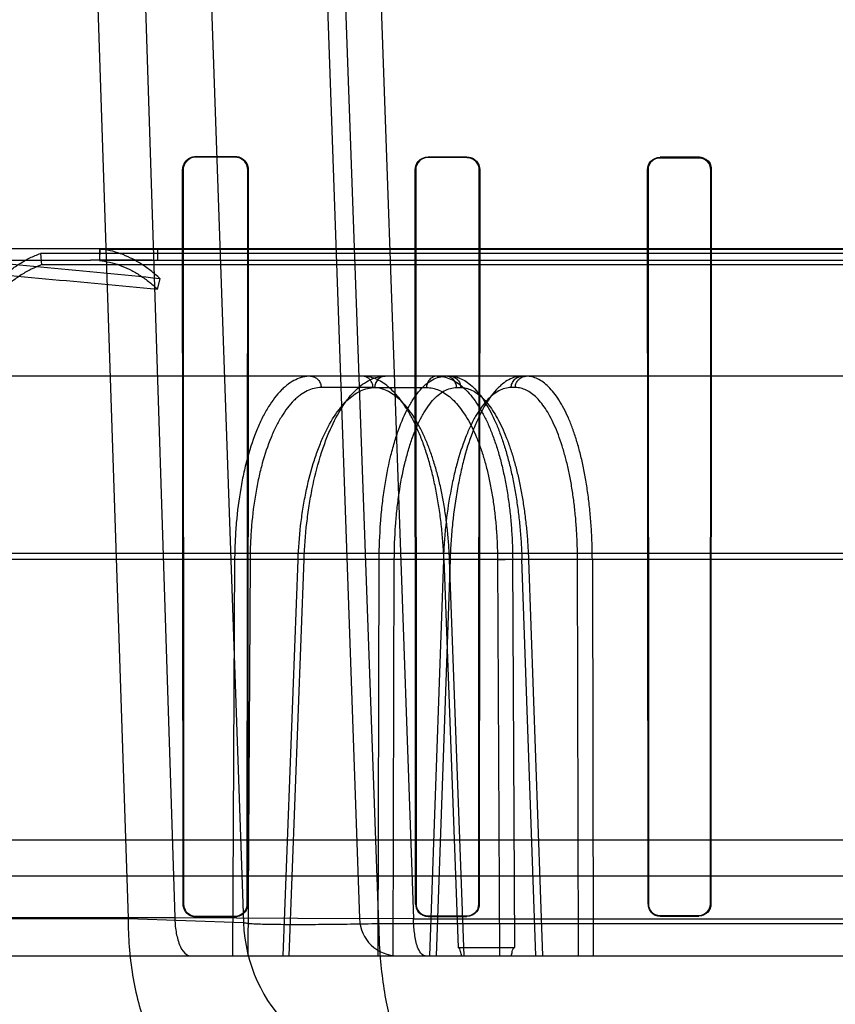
# Model space of a CAD drawing. Header units: millimetres. Extents: x 0 to 297, y 0 to 210.
# Tile 184 of 256: x 56.133 to 56.281, y 159.988 to 160.166. Entities that reach past the tile are written whole.
import ezdxf

# ---------------------------------------------------------------- set-up
doc = ezdxf.new("R2010")
doc.units = ezdxf.units.MM
doc.header["$LTSCALE"] = 16.335
doc.layers.get('0').update_dxf_attribs({"linetype": 'CONTINUOUS'})
for name, color, linetype in [('AXES_REF', 7, 'CONTINUOUS'), ('INTFCLR_1', 7, 'CONTINUOUS'), ('INTFCLR_144815', 7, 'CONTINUOUS'), ('INTFCLR_72935', 7, 'CONTINUOUS')]:
    doc.layers.add(name, color=color, linetype=linetype)

msp = doc.modelspace()

# ---------------------------------------------------------------- linework, layer by layer
at = {"color": 7, "linetype": 'Continuous'}
for radius in [6.787079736, 6.7865, 6.743039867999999]:
    msp.add_circle((57.4637311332, 154.7114782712), radius, dxfattribs=at)
msp.add_arc((57.4637311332, 154.7114782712), 6.72, 278.2771290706, 261.7228709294, dxfattribs=at)
at = {"layer": 'AXES_REF', "color": 9, "linetype": 'Continuous'}
msp.add_circle((57.4637311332, 154.7114782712), 6.191158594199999, dxfattribs=at)
at = {"layer": 'INTFCLR_1', "color": 9, "linetype": 'Continuous'}
for p, q in [((56.1650354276, 160.141318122), (56.1650354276, 160.1412214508)), ((56.1720354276, 160.1412043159), (56.1720354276, 160.1412994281)), ((56.2070354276, 160.141218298), (56.2070354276, 160.1411294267)), ((56.2140354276, 160.1411164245), (56.2140354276, 160.1412042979)), ((56.2490354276, 160.1411440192), (56.2490354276, 160.1410602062)), ((56.2560354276, 160.1410506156), (56.2560354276, 160.1411337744)), ((56.1626756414, 160.1388643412), (56.1625786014, 160.1388643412)), ((56.1744606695, 160.1388643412), (56.1743667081, 160.1388643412)), ((56.2047689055, 160.1388643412), (56.2046798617, 160.1388643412)), ((56.2163677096, 160.1388643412), (56.2162806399, 160.1388643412)), ((56.2468391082, 160.1388643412), (56.24675524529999, 160.1388643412)), ((56.2582987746, 160.1388643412), (56.2582162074, 160.1388643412)), ((56.1626709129, 160.0058643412), (56.1627606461, 160.0058643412)), ((56.1742840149, 160.0058643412), (56.1743712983, 160.0058643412)), ((56.2047645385, 160.0058643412), (56.2048478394, 160.0058643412)), ((56.21620323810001, 160.0058643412), (56.21628491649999, 160.0058643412)), ((56.2468349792, 160.0058643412), (56.2469139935, 160.0058643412)), ((56.2581423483, 160.0058643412), (56.2582202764, 160.0058643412)), ((56.1650354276, 160.0035947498), (56.1650354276, 160.0035056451)), ((56.1720354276, 160.0035227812), (56.1720354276, 160.0036106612)), ((56.2070354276, 160.0036805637), (56.2070354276, 160.003597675)), ((56.2140354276, 160.003610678), (56.2140354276, 160.0036927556)), ((56.2490354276, 160.0037456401), (56.2490354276, 160.0036668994)), ((56.2560354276, 160.0036764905), (56.2560354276, 160.0037546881))]:
    msp.add_line(p, q, dxfattribs=at)
at = {"layer": 'INTFCLR_1', "color": 6, "linetype": 'Continuous'}
for p, q in [((56.1650354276, 160.141318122), (56.1720354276, 160.1412994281)), ((56.1650354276, 160.1412214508), (56.1720354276, 160.1412043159)), ((56.2070354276, 160.141218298), (56.2140354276, 160.1412042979)), ((56.2070354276, 160.1411294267), (56.2140354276, 160.1411164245)), ((56.2560354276, 160.1411337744), (56.2490354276, 160.1411440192)), ((56.2490354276, 160.1410602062), (56.2560354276, 160.1410506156)), ((56.1626709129, 160.0058643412), (56.1625786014, 160.1388643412)), ((56.1627606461, 160.0058643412), (56.1626756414, 160.1388643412)), ((56.1743667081, 160.1388643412), (56.1742840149, 160.0058643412)), ((56.1744606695, 160.1388643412), (56.1743712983, 160.0058643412)), ((56.2047645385, 160.0058643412), (56.2046798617, 160.1388643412)), ((56.2048478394, 160.0058643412), (56.2047689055, 160.1388643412)), ((56.2162806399, 160.1388643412), (56.21620323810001, 160.0058643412)), ((56.2163677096, 160.1388643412), (56.21628491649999, 160.0058643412)), ((56.2468349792, 160.0058643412), (56.24675524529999, 160.1388643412)), ((56.2469139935, 160.0058643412), (56.2468391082, 160.1388643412)), ((56.2582162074, 160.1388643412), (56.2581423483, 160.0058643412)), ((56.2582987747, 160.1388643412), (56.2582202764, 160.0058643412)), ((56.1720354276, 160.0036106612), (56.1650354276, 160.0035947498)), ((56.1720354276, 160.0035227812), (56.1650354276, 160.0035056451)), ((56.2140354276, 160.0036927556), (56.2070354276, 160.0036805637)), ((56.2070354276, 160.003597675), (56.2140354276, 160.003610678)), ((56.2560354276, 160.0037546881), (56.2490354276, 160.0037456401)), ((56.2490354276, 160.0036668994), (56.2560354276, 160.0036764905))]:
    msp.add_line(p, q, dxfattribs=at)
at = {"layer": 'INTFCLR_1', "color": 7, "linetype": 'Continuous'}
for points in [[(56.256909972, 160.14095691), (56.2568164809, 160.1409937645), (56.2567214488, 160.1410264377), (56.256625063, 160.1410548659), (56.2565272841, 160.1410790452), (56.2564285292, 160.1410988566), (56.256329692, 160.1411141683), (56.2562312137, 160.1411250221), (56.2561330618, 160.1411315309), (56.2560354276, 160.1411337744)], [(56.2560354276, 160.1410506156), (56.2561302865, 160.1410484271), (56.2562251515, 160.1410421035), (56.25631984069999, 160.1410316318), (56.2564140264, 160.1410170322), (56.2565076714, 160.140998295), (56.2566010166, 160.1409753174), (56.25669400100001, 160.1409480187), (56.256786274, 160.1409164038), (56.2568776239, 160.1408804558)]]:
    msp.add_lwpolyline(points, dxfattribs=at)
at = {"layer": 'INTFCLR_1', "color": 6, "linetype": 'Continuous'}
for points, knots in [([(56.1625786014, 160.1388643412), (56.1625778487, 160.1393648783), (56.1629616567, 160.1406465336), (56.1642868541, 160.1413201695), (56.1650354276, 160.141318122)], [0, 0, 0, 0, 0.4007141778, 1, 1, 1, 1]), ([(56.1626756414, 160.1388643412), (56.1626749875, 160.1393397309), (56.16303812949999, 160.1405695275), (56.1643113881, 160.1412232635), (56.1650354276, 160.1412214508)], [0, 0, 0, 0, 0.3963460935, 1, 1, 1, 1]), ([(56.1720354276, 160.1412994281), (56.1725194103, 160.1412981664), (56.1737829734, 160.1409260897), (56.1744617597, 160.1396152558), (56.1744606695, 160.1388643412)], [0, 0, 0, 0, 0.391922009, 1, 1, 1, 1]), ([(56.1720354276, 160.1412043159), (56.1724988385, 160.141203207), (56.1737129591, 160.1408476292), (56.1743676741, 160.1395876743), (56.1743667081, 160.1388643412)], [0, 0, 0, 0, 0.3904898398, 1, 1, 1, 1]), ([(56.2046798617, 160.1388643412), (56.20467913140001, 160.1393974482), (56.2051039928, 160.1406376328), (56.2063679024, 160.1412196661), (56.2070354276, 160.141218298)], [0, 0, 0, 0, 0.4440216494, 1, 1, 1, 1]), ([(56.2047689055, 160.1388643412), (56.20476825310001, 160.1393777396), (56.2051775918, 160.1405710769), (56.2063935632, 160.1411306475), (56.2070354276, 160.1411294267)], [0, 0, 0, 0, 0.4443994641, 1, 1, 1, 1]), ([(56.2140354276, 160.1412042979), (56.214490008, 160.1412034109), (56.2157026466, 160.1408572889), (56.2163686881, 160.1395961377), (56.2163677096, 160.1388643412)], [0, 0, 0, 0, 0.3831672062, 1, 1, 1, 1]), ([(56.2140354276, 160.1411164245), (56.2146158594, 160.1411153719), (56.2158112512, 160.1406257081), (56.2162813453, 160.139431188), (56.2162806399, 160.1388643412)], [0, 0, 0, 0, 0.505920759, 1, 1, 1, 1]), ([(56.24675524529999, 160.1388643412), (56.246754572, 160.1393885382), (56.2471747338, 160.1405907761), (56.2483969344, 160.14114498), (56.2490354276, 160.1411440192)], [0, 0, 0, 0, 0.4508483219, 1, 1, 1, 1]), ([(56.2468391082, 160.1388643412), (56.24683850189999, 160.1393688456), (56.24724280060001, 160.1405267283), (56.2484200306, 160.1410610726), (56.2490354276, 160.1410602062)], [0, 0, 0, 0, 0.4504899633, 1, 1, 1, 1]), ([(56.1650354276, 160.0035056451), (56.1644525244, 160.0035041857), (56.16319905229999, 160.0039829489), (56.1626708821, 160.0052420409), (56.1626709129, 160.0058643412)], [0, 0, 0, 0, 0.4836561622, 1, 1, 1, 1]), ([(56.1650354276, 160.0035947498), (56.1645608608, 160.0035936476), (56.1633723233, 160.0039593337), (56.16276061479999, 160.0051824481), (56.1627606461, 160.0058643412)], [0, 0, 0, 0, 0.4103623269, 1, 1, 1, 1]), ([(56.1742840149, 160.0058643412), (56.1742840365, 160.0053822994), (56.1739075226, 160.0042038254), (56.17269929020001, 160.0036121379), (56.1720354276, 160.0036106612)], [0, 0, 0, 0, 0.4206643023, 1, 1, 1, 1]), ([(56.1743712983, 160.0058643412), (56.1743713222, 160.0053675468), (56.173984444, 160.0041440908), (56.1727288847, 160.0035244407), (56.1720354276, 160.0035227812)], [0, 0, 0, 0, 0.417385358, 1, 1, 1, 1]), ([(56.2047645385, 160.0058643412), (56.2047645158, 160.0053676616), (56.2051565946, 160.0041770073), (56.2063762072, 160.0035964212), (56.2070354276, 160.003597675)], [0, 0, 0, 0, 0.4296903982, 1, 1, 1, 1]), ([(56.2070354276, 160.0036805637), (56.2064541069, 160.0036795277), (56.20528720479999, 160.0041725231), (56.2048478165, 160.0053303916), (56.2048478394, 160.0058643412)], [0, 0, 0, 0, 0.5212378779, 1, 1, 1, 1]), ([(56.21620323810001, 160.0058643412), (56.2162032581, 160.0053886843), (56.2158284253, 160.0042504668), (56.21466482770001, 160.0036938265), (56.2140354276, 160.0036927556)], [0, 0, 0, 0, 0.4304361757, 1, 1, 1, 1]), ([(56.21628491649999, 160.0058643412), (56.2162849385, 160.0053731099), (56.215898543, 160.0041924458), (56.2146908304, 160.0036118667), (56.2140354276, 160.003610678)], [0, 0, 0, 0, 0.4284111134, 1, 1, 1, 1]), ([(56.2468349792, 160.0058643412), (56.2468349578, 160.0053698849), (56.2472290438, 160.0042132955), (56.2484090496, 160.0036660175), (56.2490354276, 160.0036668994)], [0, 0, 0, 0, 0.4411499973, 1, 1, 1, 1]), ([(56.2490354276, 160.0037456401), (56.2484806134, 160.0037449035), (56.24735052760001, 160.0042126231), (56.246913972, 160.0053373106), (56.2469139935, 160.0058643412)], [0, 0, 0, 0, 0.5128410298, 1, 1, 1, 1]), ([(56.2582202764, 160.0058643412), (56.2582202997, 160.0053190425), (56.2577688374, 160.0041593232), (56.25660550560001, 160.0036772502), (56.2560354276, 160.0036764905)], [0, 0, 0, 0, 0.4888917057, 1, 1, 1, 1]), ([(56.2581423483, 160.0058643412), (56.2581423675, 160.0053876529), (56.2577623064, 160.0042786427), (56.2566331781, 160.0037554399), (56.2560354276, 160.0037546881)], [0, 0, 0, 0, 0.443662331, 1, 1, 1, 1])]:
    msp.add_open_spline(points, degree=3, knots=knots, dxfattribs=at)
at = {"layer": 'INTFCLR_1', "color": 7, "linetype": 'Continuous'}
for points, knots in [([(56.25603542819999, 160.1411337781), (56.25661255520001, 160.1411330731), (56.25781546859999, 160.1406489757), (56.2583011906, 160.139443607), (56.258298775, 160.1388643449)], [0, 0, 0, 0, 0.4990748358, 1, 1, 1, 1]), ([(56.25603542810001, 160.1410506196), (56.25659163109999, 160.1410499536), (56.2577507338, 160.1405835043), (56.2582182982, 160.1394222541), (56.258216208, 160.1388643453)], [0, 0, 0, 0, 0.4992328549, 1, 1, 1, 1])]:
    msp.add_open_spline(points, degree=3, knots=knots, dxfattribs=at)
for points in [[(56.2568776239, 160.1408804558), (56.2573886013, 160.1406659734), (56.25805091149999, 160.1402561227), (56.2580502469, 160.1397019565)], [(56.2582987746, 160.1388643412), (56.2582994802, 160.1394171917), (56.2582036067, 160.1401945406), (56.25769390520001, 160.1404086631)]]:
    msp.add_open_spline(points, degree=3, dxfattribs=at)
at = {"layer": 'INTFCLR_144815', "color": 9, "linetype": 'Continuous'}
for p, q in [((56.1345837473, 160.5484094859), (56.15270178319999, 160.0032339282)), ((56.14361332, 160.5484094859), (56.161173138, 160.0034171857)), ((56.1545354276, 160.5484094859), (56.1735995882, 160.0025010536)), ((56.1755354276, 160.5484094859), (56.1945739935, 160.0032339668)), ((56.1981269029, 160.0022861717), (56.1783451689, 160.5484094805)), ((56.1850596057, 160.5484094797), (56.2043832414, 160.0031802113)), ((56.3995354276, 160.1245782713), (56.0596757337, 160.1245782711)), ((55.9234084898, 160.1224782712), (56.14587999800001, 160.1224782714)), ((56.1567130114, 160.1224782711), (56.81697588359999, 160.1224782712)), ((56.7755772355, 160.1014782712), (55.9490826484, 160.1014782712)), ((56.19704708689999, 160.0994149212), (56.1876525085, 160.0994149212)), ((56.1973386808, 160.0994149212), (56.2067247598, 160.0994149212)), ((56.2121742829, 160.0994149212), (56.21291867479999, 160.0994149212)), ((56.2228085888, 160.0994149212), (56.22206419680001, 160.0994149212)), ((55.8717420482, 160.0694090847), (56.86227402, 160.0694090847)), ((55.9182016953, 160.0683100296), (56.80139558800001, 160.0683100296)), ((56.1719899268, 160.0683100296), (56.1716034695, 159.9964782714)), ((56.1747826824, 160.0682367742), (56.1719899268, 160.0683100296)), ((56.1747826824, 160.0682367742), (56.17439208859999, 159.9964782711)), ((56.1807929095, 159.9964782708), (56.18347341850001, 160.0682367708)), ((56.18187757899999, 159.9964782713), (56.1845654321, 160.0683100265)), ((56.1845654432, 160.0683100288), (56.1832945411, 160.0682748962)), ((56.1979889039, 159.9964782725), (56.19816802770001, 160.0683100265)), ((56.2009044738, 160.0682367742), (56.19816802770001, 160.0683100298)), ((56.2007208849, 159.9964782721), (56.2009044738, 160.0682367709)), ((56.2097782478, 160.0682367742), (56.207255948, 159.9964782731)), ((56.2110117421, 160.0683100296), (56.2084821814, 159.9964782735)), ((56.2096349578, 160.0682938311), (56.2110117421, 160.0683100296)), ((56.2098694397, 160.0683100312), (56.21247744, 159.998005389)), ((56.2135727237, 159.9964782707), (56.2109057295, 160.0682367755)), ((56.2195890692, 160.0682367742), (56.2199675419, 159.996478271)), ((56.2227069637, 159.9980053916), (56.2223311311, 160.0683100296)), ((56.2265277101, 159.9964782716), (56.2240188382, 160.0683100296)), ((56.2251993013, 160.0682367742), (56.2277105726, 159.9964782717)), ((56.2342456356, 159.9964782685), (56.2340730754, 160.0682367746)), ((56.23675645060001, 160.0683100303), (56.2369342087, 159.9964782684)), ((56.0775991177, 160.0109668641), (56.72147173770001, 160.0109668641)), ((55.7885176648, 160.0032339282), (56.1527017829, 160.0032339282)), ((55.8095160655, 160.0034171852), (56.1611731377, 160.0034171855)), ((56.1527017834, 160.0032339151), (56.1735995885, 160.0025010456)), ((56.161173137, 160.0034172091), (56.1945739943, 160.0032339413)), ((56.2043835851, 160.0031802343), (56.1945739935, 160.0032339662)), ((56.2043835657, 160.0031775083), (56.5946874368, 160.0031806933)), ((56.60094395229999, 160.0022861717), (56.1981269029, 160.0022861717)), ((55.81651579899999, 159.9964782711), (56.94914244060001, 159.9964782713))]:
    msp.add_line(p, q, dxfattribs=at)
at = {"layer": 'INTFCLR_144815', "color": 6, "linetype": 'Continuous'}
for p, q in [((56.1475354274, 160.1245782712), (56.1475354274, 160.1224782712)), ((56.147585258, 160.1245128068), (56.1475354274, 160.122415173)), ((56.1475852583, 160.1245128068), (56.3995354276, 160.1245128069)), ((56.15803542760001, 160.1245782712), (56.15803542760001, 160.1224157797)), ((56.13685458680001, 160.1237100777), (56.1370354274, 160.1216414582)), ((56.3995354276, 160.1237100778), (56.13685458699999, 160.1237100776)), ((56.3995354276, 160.122415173), (56.1475354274, 160.122415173)), ((56.1567130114, 160.1224782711), (56.14753542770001, 160.1224782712)), ((56.3995354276, 160.1216414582), (56.1370354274, 160.1216414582)), ((56.1580354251, 160.1172356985), (56.15847900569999, 160.119139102)), ((56.2098694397, 160.0683100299), (56.2110848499, 160.0682734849)), ((56.2195890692, 160.0682367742), (56.2223311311, 160.0683100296)), ((56.2253431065, 160.0682908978), (56.2240188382, 160.0683100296)), ((56.23675645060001, 160.0683100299), (56.2340730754, 160.0682367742)), ((56.0043586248, 160.0174782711), (56.743569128, 160.0174782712)), ((56.2124774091, 159.9980053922), (56.2227069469, 159.9980053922))]:
    msp.add_line(p, q, dxfattribs=at)
for centre, radius, start, end in [((56.1454773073, 158.8619216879), 1.2605566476, 89.42918932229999, 89.9816970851), ((56.1567115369, 160.1084236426), 0.0140546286, 84.5949498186, 89.99399460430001)]:
    msp.add_arc(centre, radius, start, end, dxfattribs=at)
at = {"layer": 'INTFCLR_144815', "color": 9, "linetype": 'Continuous'}
for centre, radius, start, end in [((56.201569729, 160.0034782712), 0.006999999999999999, 182.0000648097, 270.000000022), ((56.20158253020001, 160.0034782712), 0.028, 182.0000647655, 269.9999999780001)]:
    msp.add_arc(centre, radius, start, end, dxfattribs=at)
at = {"layer": 'INTFCLR_144815', "color": 6, "linetype": 'Continuous'}
for points, knots in [([(56.15847900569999, 160.119139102), (56.1516936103, 160.1198079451), (56.13811498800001, 160.1211499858), (56.1177159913, 160.1229285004), (56.0972523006, 160.1242258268), (56.0835802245, 160.1245781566), (56.0767343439, 160.1245782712)], [0, 0, 0, 0, 0.2495910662, 0.4994364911, 0.7495091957, 1, 1, 1, 1]), ([(56.1584790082, 160.1191391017), (56.1579230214, 160.1196573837), (56.1567962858, 160.1206251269), (56.1550179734, 160.1218843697), (56.1532018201, 160.1229105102), (56.1513546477, 160.1237005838), (56.14948319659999, 160.1242496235), (56.148216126, 160.1244528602), (56.1475852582, 160.1245128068)], [0, 0, 0, 0, 0.1844280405, 0.3598382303, 0.5279033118, 0.6896267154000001, 0.8462369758, 1, 1, 1, 1]), ([(56.0767343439, 160.1224782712), (56.0835254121, 160.1224779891), (56.0970996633, 160.1221378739), (56.1174352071, 160.1208868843), (56.1377413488, 160.1191725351), (56.15126981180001, 160.1178797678), (56.1580354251, 160.1172356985)], [0, 0, 0, 0, 0.2498861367, 0.499769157, 0.7498206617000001, 1, 1, 1, 1]), ([(56.1259608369, 160.1151069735), (56.1264968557, 160.1158078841), (56.1275882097, 160.1171378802), (56.1293339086, 160.1189513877), (56.1311370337, 160.120524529), (56.1329902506, 160.121852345), (56.13488688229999, 160.1229276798), (56.1361976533, 160.1234803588), (56.13685458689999, 160.1237100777)], [0, 0, 0, 0, 0.1881234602, 0.3664007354, 0.5360715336, 0.6975879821, 0.8516252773, 1, 1, 1, 1]), ([(56.1475354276, 160.122415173), (56.1481440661, 160.1223573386), (56.14936621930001, 160.1221612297), (56.1511709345, 160.1216314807), (56.1529515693, 160.1208695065), (56.1547017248, 160.1198802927), (56.15641478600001, 160.1186669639), (56.1575000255, 160.1177347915), (56.15803542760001, 160.1172356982)], [0, 0, 0, 0, 0.1539079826, 0.3105981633, 0.4723536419, 0.6404045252, 0.8157401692, 1, 1, 1, 1]), ([(56.1370354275, 160.1216414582), (56.13640158, 160.1214198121), (56.1351371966, 160.1208865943), (56.13330815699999, 160.1198492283), (56.1315217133, 160.1185688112), (56.1297841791, 160.1170524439), (56.1281026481, 160.1153052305), (56.12705155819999, 160.114024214), (56.1265354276, 160.1133493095)], [0, 0, 0, 0, 0.1485290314, 0.3026555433, 0.4642103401, 0.6338679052, 0.8120636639, 1, 1, 1, 1]), ([(56.2098694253, 160.0683100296), (56.2098336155, 160.0692993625), (56.20972797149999, 160.0712755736), (56.2094661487, 160.0742207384), (56.2091012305, 160.0771229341), (56.2086379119, 160.0799398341), (56.20808331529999, 160.0826408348), (56.207443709, 160.0852080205), (56.2067212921, 160.0876373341), (56.2059194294, 160.0899173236), (56.205046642, 160.0920249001), (56.2041109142, 160.0939447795), (56.2031186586, 160.0956670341), (56.2020730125, 160.0971867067), (56.2009818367, 160.0984912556), (56.199855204, 160.0995693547), (56.1987044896, 160.1004129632), (56.19753272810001, 160.1010215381), (56.1963400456, 160.1013934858), (56.1955288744, 160.1014782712), (56.1951289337, 160.1014782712)], [0, 0, 0, 0, 0.0766684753, 0.1532285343, 0.2289393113, 0.3031443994, 0.3742574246, 0.4424226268, 0.5079731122, 0.5704647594, 0.6295138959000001, 0.6845379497, 0.735753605, 0.7833054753, 0.8272198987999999, 0.8672387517, 0.9037796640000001, 0.9373529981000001, 0.9690268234, 1, 1, 1, 1]), ([(56.208642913, 160.1014782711), (56.20904684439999, 160.1014782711), (56.2098729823, 160.1013902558), (56.2110895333, 160.1009963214), (56.2122796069, 160.100345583), (56.213428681, 160.0994507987), (56.214529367, 160.098325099), (56.2155782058, 160.0969782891), (56.21657282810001, 160.0954162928), (56.2175076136, 160.0936480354), (56.2183736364, 160.0916907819), (56.2191649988, 160.0895603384), (56.219877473, 160.0872714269), (56.2205078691, 160.0848347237), (56.2210506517, 160.082271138), (56.221500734, 160.0796071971), (56.2218560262, 160.0768645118), (56.2221158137, 160.0740624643), (56.2222803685, 160.0712035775), (56.2223250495, 160.0692810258), (56.2223311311, 160.0683100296)], [0, 0, 0, 0, 0.0315576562, 0.0643500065, 0.0992833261, 0.1369828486, 0.1777218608, 0.2219767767, 0.270113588, 0.3222126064, 0.3780948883, 0.4372084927, 0.4996720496, 0.5653007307, 0.6337761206, 0.7043328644, 0.7763181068, 0.8497923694, 0.9241382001, 1, 1, 1, 1]), ([(56.21095845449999, 160.1014782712), (56.2113176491, 160.1014782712), (56.212059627, 160.1013881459), (56.2131516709, 160.1009898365), (56.2142276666, 160.1003327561), (56.2152729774, 160.0994300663), (56.21628066, 160.0982967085), (56.217247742, 160.0969433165), (56.2181723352, 160.0953749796), (56.2190494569, 160.0936001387), (56.2198700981, 160.091638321), (56.2206292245, 160.0895056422), (56.2213229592, 160.0872153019), (56.2219483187, 160.0847768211), (56.2224989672, 160.0822144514), (56.2229704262, 160.0795554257), (56.2233596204, 160.0768286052), (56.2236666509, 160.0740433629), (56.2238919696, 160.0711991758), (56.2239858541, 160.0692807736), (56.2240188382, 160.0683100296)], [0, 0, 0, 0, 0.0285296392, 0.0587262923, 0.09165752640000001, 0.1281163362, 0.1680339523, 0.2118364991, 0.260033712, 0.3124831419, 0.3689612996, 0.4288425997, 0.4922091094, 0.5589724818, 0.6287344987, 0.7003264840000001, 0.773420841, 0.8474726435, 0.9228525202, 1, 1, 1, 1]), ([(56.2367564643, 160.0683100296), (56.2367531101, 160.0692984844), (56.2367163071, 160.0712710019), (56.2365703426, 160.0742095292), (56.2363343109, 160.0770970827), (56.2360113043, 160.0798981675), (56.23560517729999, 160.0825872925), (56.2351200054, 160.0851497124), (56.2345582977, 160.0875774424), (56.2339232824, 160.0898564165), (56.2332207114, 160.0919660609), (56.23245639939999, 160.0938909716), (56.2316360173, 160.095620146), (56.2307631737, 160.0971463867), (56.22984405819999, 160.0984580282), (56.2288862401, 160.0995438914), (56.2278962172, 160.1003977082), (56.2268785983, 160.1010152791), (56.22583356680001, 160.1013928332), (56.2251191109, 160.1014782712), (56.224768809, 160.1014782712)], [0, 0, 0, 0, 0.079168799, 0.1579830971, 0.2356087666, 0.3111716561, 0.3837733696, 0.4533841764, 0.5199983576, 0.5832953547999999, 0.6427983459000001, 0.6980067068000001, 0.7490757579, 0.7959641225, 0.8386637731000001, 0.8771380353, 0.9116414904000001, 0.9429861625, 0.9719432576, 1, 1, 1, 1]), ([(56.2130882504, 159.9964782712), (56.2130338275, 159.9967519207), (56.2128992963, 159.9971987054), (56.2127527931, 159.9980053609), (56.2124774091, 159.9980053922)], [0, 0, 0, 0, 0.5032692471, 1, 1, 1, 1]), ([(56.2220678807, 159.9964782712), (56.2221240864, 159.9967395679), (56.2222697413, 159.9971908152), (56.2224167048, 159.9980053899), (56.2227069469, 159.9980053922)], [0, 0, 0, 0, 0.479400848, 1, 1, 1, 1])]:
    msp.add_open_spline(points, degree=3, knots=knots, dxfattribs=at)
at = {"layer": 'INTFCLR_144815', "color": 9, "linetype": 'Continuous'}
for points, knots in [([(56.1857343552, 160.1014782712), (56.1848175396, 160.1014782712), (56.18338080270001, 160.1011149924), (56.1819325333, 160.1002283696), (56.1810987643, 160.0995678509), (56.17975466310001, 160.0983197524), (56.17836748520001, 160.0964587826), (56.1772007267, 160.094359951), (56.1765374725, 160.0929789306), (56.1755206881, 160.0906395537), (56.174688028, 160.0881331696), (56.1739977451, 160.0855079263), (56.1735487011, 160.0835986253), (56.172859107, 160.0800800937), (56.1724034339, 160.0764605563), (56.1721619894, 160.0732770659), (56.17203972, 160.0710765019), (56.1719969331, 160.0694185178), (56.1719899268, 160.0683100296)], [0, 0, 0, 0, 0.0716207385, 0.1110562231, 0.1322968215, 0.1546121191, 0.2542268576, 0.3115592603, 0.3422079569, 0.3738565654, 0.5108019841, 0.5478335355, 0.5859269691, 0.6639999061, 0.8278397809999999, 0.8704798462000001, 0.9134042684, 1, 1, 1, 1]), ([(56.1845654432, 160.0683100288), (56.1846452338, 160.0704991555), (56.184887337, 160.073752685), (56.1853956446, 160.0775048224), (56.1857460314, 160.0795911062), (56.1863097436, 160.0825495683), (56.1871263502, 160.0858581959), (56.1881790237, 160.0890104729), (56.188819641, 160.0906739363), (56.1897552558, 160.09288885), (56.1908236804, 160.0949553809), (56.1920750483, 160.0967946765), (56.1928626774, 160.0978337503), (56.19421317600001, 160.0993402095), (56.1963217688, 160.1009600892), (56.19832973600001, 160.1014782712), (56.1992568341, 160.1014782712)], [0, 0, 0, 0, 0.1699502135, 0.252771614, 0.2936967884, 0.3340584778, 0.4864298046, 0.5575694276, 0.5917772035, 0.624689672, 0.7441455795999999, 0.7712468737, 0.7972332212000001, 0.8452365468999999, 0.9280736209, 1, 1, 1, 1]), ([(56.1857343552, 160.1014782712), (56.1862254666, 160.1014782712), (56.18701662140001, 160.1011047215), (56.1875467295, 160.1002086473), (56.1876483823, 160.099673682), (56.1876525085, 160.0994149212)], [0, 0, 0, 0, 0.4800027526, 0.7470601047, 1, 1, 1, 1]), ([(56.19704708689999, 160.0994149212), (56.1970420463, 160.0997310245), (56.1968993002, 160.1003601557), (56.1962637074, 160.1012044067), (56.195533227, 160.1014782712), (56.1951289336, 160.1014782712)], [0, 0, 0, 0, 0.3077082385, 0.6064937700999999, 1, 1, 1, 1]), ([(56.1992568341, 160.1014782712), (56.1987657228, 160.1014782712), (56.1979745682, 160.1011047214), (56.1974444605, 160.1002086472), (56.197342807, 160.099673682), (56.1973386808, 160.0994149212)], [0, 0, 0, 0, 0.4800026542, 0.7470600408, 1, 1, 1, 1]), ([(56.198168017, 160.0683100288), (56.19817563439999, 160.0704959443), (56.1982958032, 160.073745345), (56.1986380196, 160.0775025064), (56.1988882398, 160.0795899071), (56.1993009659, 160.082541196), (56.1999253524, 160.0858443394), (56.200768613, 160.089006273), (56.20128832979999, 160.0906719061), (56.2020483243, 160.092874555), (56.2029299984, 160.0949380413), (56.2039921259, 160.0967919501), (56.20465683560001, 160.0978275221), (56.205789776, 160.0993153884), (56.2073029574, 160.1006664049), (56.2089809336, 160.1013647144), (56.2098117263, 160.1014782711), (56.2102140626, 160.1014782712)], [0, 0, 0, 0, 0.1750191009, 0.2600664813, 0.3020160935, 0.3433314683, 0.4986695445, 0.5707318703, 0.6052417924, 0.6383403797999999, 0.7573297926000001, 0.7839802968, 0.8093725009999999, 0.8557720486, 0.9337884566, 0.9677864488, 1, 1, 1, 1]), ([(56.208642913, 160.1014782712), (56.20835119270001, 160.1014782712), (56.2077479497, 160.1013210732), (56.2069647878, 160.1006052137), (56.2067316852, 160.0998492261), (56.2067247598, 160.0994149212)], [0, 0, 0, 0, 0.2837306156, 0.5775362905, 1, 1, 1, 1]), ([(56.2121742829, 160.0994149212), (56.212170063, 160.0996738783), (56.2120678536, 160.1002107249), (56.21163394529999, 160.1009085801), (56.21097310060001, 160.1013734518), (56.21045710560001, 160.1014782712), (56.2102140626, 160.1014782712)], [0, 0, 0, 0, 0.2479558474, 0.5111370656, 0.7673131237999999, 1, 1, 1, 1]), ([(56.21095845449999, 160.1014782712), (56.2112561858, 160.1014782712), (56.21186917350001, 160.1013227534), (56.2126700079, 160.1006105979), (56.2129115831, 160.0998501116), (56.21291867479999, 160.0994149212)], [0, 0, 0, 0, 0.2866264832, 0.5809857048, 1, 1, 1, 1]), ([(56.22402441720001, 160.1014782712), (56.2232078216, 160.1014782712), (56.2219142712, 160.1010961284), (56.2206449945, 160.1002220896), (56.2198986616, 160.0995650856), (56.21866926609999, 160.0983011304), (56.2174049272, 160.0964389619), (56.2163294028, 160.0943560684), (56.2157090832, 160.092977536), (56.2147470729, 160.0906313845), (56.2139468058, 160.0881279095), (56.2132670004, 160.0855074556), (56.2128179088, 160.0835977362), (56.212110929, 160.0800783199), (56.2116081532, 160.0764608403), (56.2113050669, 160.0732772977), (56.21113466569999, 160.0710771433), (56.211049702, 160.0694189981), (56.211011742, 160.0683100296)], [0, 0, 0, 0, 0.0649583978, 0.1020450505, 0.1223714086, 0.1439467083, 0.2421985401, 0.2996109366, 0.3304601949, 0.3624032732, 0.5013049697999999, 0.5389808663, 0.5777705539, 0.6573437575, 0.8244669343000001, 0.8679587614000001, 0.9117323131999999, 1, 1, 1, 1]), ([(56.22206419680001, 160.0994149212), (56.2220684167, 160.0996738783), (56.2221706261, 160.1002107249), (56.2226045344, 160.1009085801), (56.2232653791, 160.1013734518), (56.2237813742, 160.1014782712), (56.22402441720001, 160.1014782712)], [0, 0, 0, 0, 0.2479558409, 0.511137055, 0.7673131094, 1, 1, 1, 1]), ([(56.2228085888, 160.0994149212), (56.22281374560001, 160.0997313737), (56.2229607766, 160.1003636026), (56.22361467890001, 160.1012085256), (56.2243566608, 160.1014782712), (56.2247688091, 160.1014782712)], [0, 0, 0, 0, 0.3048582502, 0.6030047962, 1, 1, 1, 1]), ([(56.1876525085, 160.0994149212), (56.1867922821, 160.099414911), (56.1854440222, 160.0990734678), (56.1840860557, 160.0982397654), (56.1833042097, 160.0976190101), (56.18204373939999, 160.0964455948), (56.1807434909, 160.0946962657), (56.1796506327, 160.0927235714), (56.1790294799, 160.0914254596), (56.1780771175, 160.0892263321), (56.1772982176, 160.0868702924), (56.1766527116, 160.0844027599), (56.1762328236, 160.0826079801), (56.1755881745, 160.0793004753), (56.1751639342, 160.0758981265), (56.1749399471, 160.0729057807), (56.17482701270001, 160.0708372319), (56.1747883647, 160.0692787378), (56.1747826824, 160.068236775)], [0, 0, 0, 0, 0.071531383, 0.1109249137, 0.1321445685, 0.1544414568, 0.2540088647, 0.3113296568, 0.3419752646, 0.3736225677, 0.5105848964, 0.5476258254, 0.5857311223, 0.6638338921, 0.8277463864, 0.8704077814, 0.913355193, 1, 1, 1, 1]), ([(56.18347341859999, 160.0682367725), (56.1835503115, 160.0702946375), (56.1837809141, 160.073353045), (56.1842628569, 160.0768798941), (56.18459453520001, 160.078840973), (56.1851278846, 160.0816220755), (56.1858993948, 160.084732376), (56.1868935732, 160.0876952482), (56.1874983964, 160.0892588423), (56.1883814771, 160.091341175), (56.1893899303, 160.0932836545), (56.1905698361, 160.095012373), (56.1913128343, 160.0959891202), (56.192583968, 160.0974058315), (56.1942428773, 160.098664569), (56.1960275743, 160.0993090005), (56.19690955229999, 160.0994149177), (56.1973386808, 160.0994149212)], [0, 0, 0, 0, 0.1697690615, 0.2525073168, 0.2933942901, 0.3337194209, 0.4859645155, 0.557056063, 0.5912442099, 0.6241403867, 0.743558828, 0.7706578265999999, 0.796644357, 0.8446554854, 0.9275496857, 0.9646225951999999, 1, 1, 1, 1]), ([(56.2109057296, 160.0682367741), (56.2108715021, 160.0691578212), (56.2107720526, 160.0709910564), (56.2105289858, 160.0737169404), (56.2101938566, 160.0763928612), (56.20976973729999, 160.0789989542), (56.2092594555, 160.0815158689), (56.2086665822, 160.0839256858), (56.2079955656, 160.086212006), (56.2072507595, 160.0883591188), (56.2064378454, 160.090352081), (56.2055619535, 160.0921764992), (56.2046298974, 160.0938198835), (56.203647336, 160.0952710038), (56.20262066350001, 160.0965203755), (56.2015555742, 160.0975589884), (56.2004586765, 160.0983787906), (56.19933678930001, 160.0989730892), (56.1981971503, 160.09933368), (56.1974249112, 160.0994149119), (56.19704708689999, 160.0994149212)], [0, 0, 0, 0, 0.0759503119, 0.1512526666, 0.2254704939, 0.2981304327, 0.368779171, 0.4370376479, 0.5025686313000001, 0.5650577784, 0.6242310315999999, 0.6798382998, 0.7317118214, 0.7797772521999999, 0.8240743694, 0.8647427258, 0.9020727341, 0.9365434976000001, 0.9688657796, 1, 1, 1, 1]), ([(56.2009044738, 160.0682367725), (56.2009097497, 160.0702914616), (56.2010195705, 160.0733458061), (56.2013374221, 160.0768776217), (56.2015702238, 160.0788398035), (56.2019547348, 160.0816139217), (56.20253792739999, 160.084718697), (56.2033260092, 160.0876911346), (56.2038119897, 160.0892568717), (56.2045227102, 160.091327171), (56.2053477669, 160.0932668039), (56.2063425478, 160.0950097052), (56.2069651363, 160.0959830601), (56.2080262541, 160.0973813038), (56.2094442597, 160.0986513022), (56.2110176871, 160.0993085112), (56.2117969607, 160.0994148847), (56.2121742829, 160.0994149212)], [0, 0, 0, 0, 0.1751187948, 0.260207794, 0.3021774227, 0.3435113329, 0.4989070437, 0.5709844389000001, 0.6054992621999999, 0.6386014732, 0.7575784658, 0.7842197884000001, 0.8096010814, 0.8559717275, 0.9338965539, 0.9678413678, 1, 1, 1, 1]), ([(56.2067247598, 160.0994149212), (56.2071018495, 160.0994149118), (56.2078704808, 160.099334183), (56.209001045, 160.0989729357), (56.2101058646, 160.0983772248), (56.211177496, 160.097555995), (56.2122096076, 160.0965162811), (56.21319639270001, 160.0952660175), (56.2141326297, 160.0938139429), (56.2150121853, 160.0921695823), (56.2158296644, 160.0903443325), (56.216578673, 160.0883508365), (56.2172546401, 160.0862033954), (56.2178524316, 160.0839166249), (56.2183682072, 160.0815059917), (56.2187978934, 160.0789883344), (56.2191384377, 160.0763825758), (56.219387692, 160.0737086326), (56.21954339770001, 160.070985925), (56.21958422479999, 160.0691561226), (56.2195890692, 160.0682367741)], [0, 0, 0, 0, 0.0313345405, 0.0636810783, 0.0980261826, 0.1351139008, 0.1754730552, 0.2194521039, 0.2672297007, 0.3188558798, 0.3742641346, 0.4332984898, 0.4957149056, 0.5612561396, 0.6296325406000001, 0.7004982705, 0.7734299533, 0.8479489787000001, 0.9236050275, 1, 1, 1, 1]), ([(56.22206419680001, 160.0994149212), (56.2212948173, 160.0994148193), (56.22007617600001, 160.0990559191), (56.2188794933, 160.0982340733), (56.2181756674, 160.0976165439), (56.2170167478, 160.0964286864), (56.2158241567, 160.0946782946), (56.21480899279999, 160.0927201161), (56.2142234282, 160.0914242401), (56.21331519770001, 160.0892190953), (56.21255913, 160.0868657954), (56.2119165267, 160.0844023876), (56.21149202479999, 160.082607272), (56.21082356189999, 160.0792991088), (56.2103467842, 160.0758986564), (56.210058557, 160.0729060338), (56.20989629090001, 160.0708379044), (56.2098148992, 160.0692792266), (56.2097782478, 160.0682367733)], [0, 0, 0, 0, 0.0650671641, 0.1022046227, 0.1225519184, 0.1441464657, 0.2424456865, 0.2998698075, 0.3307210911, 0.3626630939, 0.5015423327, 0.5392069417, 0.5779831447, 0.6575247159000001, 0.8245673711, 0.8680352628, 0.9117842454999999, 1, 1, 1, 1]), ([(56.21291867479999, 160.0994149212), (56.2132530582, 160.0994148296), (56.21394022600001, 160.0993324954), (56.2149487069, 160.0989673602), (56.2159387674, 160.098370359), (56.2169057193, 160.0975487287), (56.21784470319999, 160.0965092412), (56.2187506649, 160.0952596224), (56.2196185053, 160.0938084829), (56.2204423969, 160.0921652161), (56.2212173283, 160.0903409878), (56.2219372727, 160.0883483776), (56.2225977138, 160.0862016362), (56.2231936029, 160.0839154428), (56.22372105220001, 160.0815053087), (56.2241759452, 160.0789881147), (56.2245550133, 160.0763827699), (56.2248557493, 160.0737091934), (56.2250755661, 160.0709868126), (56.2251671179, 160.0691565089), (56.2251993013, 160.0682367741)], [0, 0, 0, 0, 0.028259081, 0.0578644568, 0.08999732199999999, 0.125446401, 0.1647247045, 0.2081035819, 0.2556841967, 0.3074654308, 0.3633351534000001, 0.4230893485, 0.4864387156, 0.5530842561, 0.6226960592, 0.6948920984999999, 0.7692153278, 0.8451537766, 0.9222247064, 1, 1, 1, 1]), ([(56.2340730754, 160.0682367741), (56.2340708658, 160.0691572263), (56.23403892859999, 160.0709889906), (56.23390756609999, 160.0737144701), (56.2336936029, 160.0763899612), (56.2333991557, 160.0789955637), (56.2330261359, 160.0815119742), (56.2325771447, 160.0839213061), (56.2320556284, 160.0862070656), (56.2314649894, 160.0883534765), (56.2308098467, 160.0903456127), (56.2300942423, 160.0921693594), (56.2293237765, 160.0938122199), (56.2285031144, 160.0952628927), (56.2276378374, 160.0965119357), (56.2267325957, 160.0975509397), (56.2257919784, 160.0983723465), (56.224820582, 160.098969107), (56.2238232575, 160.0993334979), (56.22314139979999, 160.0994148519), (56.2228085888, 160.0994149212)], [0, 0, 0, 0, 0.07841285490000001, 0.1560419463, 0.2324151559, 0.3070238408, 0.3793822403, 0.4490823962, 0.5157552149, 0.5790496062, 0.6386620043, 0.6943235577, 0.7458454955, 0.793116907, 0.8361474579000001, 0.8750744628, 0.9102185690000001, 0.9421338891, 0.9716480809, 1, 1, 1, 1]), ([(56.1527017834, 160.0032339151), (56.1527077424, 160.0015436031), (56.1528444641, 159.9981159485), (56.15344229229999, 159.9930250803), (56.1544603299, 159.9881358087), (56.1558750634, 159.9837563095), (56.1576189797, 159.9801519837), (56.1596019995, 159.9774973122), (56.16174522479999, 159.9758629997), (56.1633124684, 159.9754782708), (56.1640125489, 159.9754782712)], [0, 0, 0, 0, 0.1585239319, 0.321372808, 0.480200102, 0.6261543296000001, 0.7519661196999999, 0.8541031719, 0.9343441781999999, 1, 1, 1, 1]), ([(56.1611731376, 160.0034171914), (56.1611761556, 160.0025611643), (56.1612982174, 160.0008890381), (56.1618637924, 159.9986789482), (56.1626779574, 159.9970426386), (56.1636194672, 159.9964782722), (56.1640009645, 159.9964782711)], [0, 0, 0, 0, 0.3226189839, 0.6283504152, 0.8562224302, 1, 1, 1, 1]), ([(56.20647371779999, 159.9964794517), (56.2060749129, 159.996479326), (56.2051534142, 159.99759464), (56.20481861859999, 159.9990889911), (56.2045364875, 160.0007017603), (56.2044226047, 160.0019334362), (56.2043888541, 160.0027670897), (56.2043835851, 160.0031802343)], [0, 0, 0, 0, 0.1636978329, 0.4916860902, 0.6578979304, 0.8304023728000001, 1, 1, 1, 1]), ([(56.1981270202, 160.002286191), (56.1964119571, 160.0022528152), (56.1938852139, 160.0022091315), (56.1909649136, 160.0021704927), (56.1893783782, 160.002153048), (56.1871989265, 160.0021325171), (56.1847827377, 160.002118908), (56.1821698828, 160.0021210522), (56.1804448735, 160.0021307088), (56.1789011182, 160.0021492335), (56.1773668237, 160.0021760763), (56.1759808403, 160.0022291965), (56.1746878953, 160.0022697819), (56.1740926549, 160.0023878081), (56.1736027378, 160.0024106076), (56.1735995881, 160.0025010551)], [0, 0, 0, 0, 0.2095464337, 0.3087034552, 0.3567657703, 0.4033640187, 0.5749517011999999, 0.6519060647, 0.7225754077, 0.7855887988, 0.8407738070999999, 0.9090792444, 0.9588390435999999, 0.9889445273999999, 1, 1, 1, 1]), ([(56.2064865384, 159.9754782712), (56.2059688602, 159.9754782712), (56.2047569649, 159.975899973), (56.20323344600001, 159.9775022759), (56.20182082, 159.9800291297), (56.2005563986, 159.9834663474), (56.1995209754, 159.9876603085), (56.1987508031, 159.9923672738), (56.1982790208, 159.997300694), (56.198148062, 160.0006337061), (56.1981270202, 160.002286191)], [0, 0, 0, 0, 0.0527384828, 0.1234468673, 0.2208804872, 0.3461693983, 0.4954188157, 0.6603752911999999, 0.8316394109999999, 1, 1, 1, 1])]:
    msp.add_open_spline(points, degree=3, knots=knots, dxfattribs=at)
at = {"layer": 'INTFCLR_72935', "color": 9, "linetype": 'Continuous'}
for p, q in [((56.1650354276, 160.1412214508), (56.1650354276, 160.141318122)), ((56.1720354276, 160.1412994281), (56.1720354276, 160.1412043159)), ((56.2070354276, 160.1411294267), (56.2070354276, 160.141218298)), ((56.2140354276, 160.1412042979), (56.2140354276, 160.1411164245)), ((56.2490354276, 160.1410602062), (56.2490354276, 160.1411440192)), ((56.2560354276, 160.1411337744), (56.2560354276, 160.1410506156)), ((56.1625786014, 160.1388643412), (56.1626756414, 160.1388643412)), ((56.1743667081, 160.1388643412), (56.1744606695, 160.1388643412)), ((56.2046798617, 160.1388643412), (56.2047689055, 160.1388643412)), ((56.2162806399, 160.1388643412), (56.2163677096, 160.1388643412)), ((56.24675524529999, 160.1388643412), (56.2468391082, 160.1388643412)), ((56.2582162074, 160.1388643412), (56.2582987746, 160.1388643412)), ((56.1627606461, 160.0058643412), (56.1626709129, 160.0058643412)), ((56.1743712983, 160.0058643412), (56.1742840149, 160.0058643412)), ((56.2048478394, 160.0058643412), (56.2047645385, 160.0058643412)), ((56.21628491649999, 160.0058643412), (56.21620323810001, 160.0058643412)), ((56.2469139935, 160.0058643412), (56.2468349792, 160.0058643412)), ((56.2582202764, 160.0058643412), (56.2581423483, 160.0058643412)), ((56.1650354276, 160.0035056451), (56.1650354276, 160.0035947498)), ((56.1720354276, 160.0036106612), (56.1720354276, 160.0035227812)), ((56.2070354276, 160.003597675), (56.2070354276, 160.0036805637)), ((56.2140354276, 160.0036927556), (56.2140354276, 160.003610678)), ((56.2490354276, 160.0036668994), (56.2490354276, 160.0037456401)), ((56.2560354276, 160.0037546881), (56.2560354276, 160.0036764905))]:
    msp.add_line(p, q, dxfattribs=at)
at = {"layer": 'INTFCLR_72935', "color": 6, "linetype": 'Continuous'}
for p, q in [((56.1650354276, 160.141318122), (56.1720354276, 160.1412994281)), ((56.1720354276, 160.1412043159), (56.1650354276, 160.1412214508)), ((56.2070354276, 160.141218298), (56.2140354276, 160.1412042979)), ((56.2140354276, 160.1411164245), (56.2070354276, 160.1411294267)), ((56.2490354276, 160.1411440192), (56.2560354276, 160.1411337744)), ((56.2560354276, 160.1410506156), (56.2490354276, 160.1410602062)), ((56.1626709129, 160.0058643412), (56.1625786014, 160.1388643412)), ((56.1626756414, 160.1388643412), (56.1627606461, 160.0058643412)), ((56.1742840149, 160.0058643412), (56.1743667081, 160.1388643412)), ((56.1744606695, 160.1388643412), (56.1743712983, 160.0058643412)), ((56.2047645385, 160.0058643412), (56.2046798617, 160.1388643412)), ((56.2047689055, 160.1388643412), (56.2048478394, 160.0058643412)), ((56.21620323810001, 160.0058643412), (56.2162806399, 160.1388643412)), ((56.2163677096, 160.1388643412), (56.21628491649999, 160.0058643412)), ((56.2468349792, 160.0058643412), (56.24675524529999, 160.1388643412)), ((56.2468391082, 160.1388643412), (56.2469139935, 160.0058643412)), ((56.2581423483, 160.0058643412), (56.2582162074, 160.1388643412)), ((56.2582987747, 160.1388643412), (56.2582202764, 160.0058643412)), ((56.1650354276, 160.0035947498), (56.1720354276, 160.0036106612)), ((56.1720354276, 160.0035227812), (56.1650354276, 160.0035056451)), ((56.2070354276, 160.0036805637), (56.2140354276, 160.0036927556)), ((56.2140354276, 160.003610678), (56.2070354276, 160.003597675)), ((56.2490354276, 160.0037456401), (56.2560354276, 160.0037546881)), ((56.2560354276, 160.0036764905), (56.2490354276, 160.0036668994))]:
    msp.add_line(p, q, dxfattribs=at)
at = {"layer": 'INTFCLR_72935', "color": 7, "linetype": 'Continuous'}
for points in [[(56.2560354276, 160.1411337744), (56.2561337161, 160.1411315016), (56.2562320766, 160.1411249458), (56.2563303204, 160.141114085), (56.2564281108, 160.141098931), (56.2565254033, 160.1410794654), (56.2566224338, 160.1410555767), (56.2567191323, 160.1410271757), (56.2568151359, 160.1409942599), (56.25691022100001, 160.1409568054)], [(56.2568775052, 160.1408805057), (56.2567876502, 160.1409158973), (56.2566962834, 160.1409472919), (56.2566035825, 160.1409746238), (56.2565095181, 160.1409978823), (56.2564144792, 160.1410169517), (56.2563192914, 160.1410317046), (56.2562243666, 160.1410421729), (56.25612968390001, 160.1410484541), (56.2560354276, 160.1410506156)]]:
    msp.add_lwpolyline(points, dxfattribs=at)
at = {"layer": 'INTFCLR_72935', "color": 6, "linetype": 'Continuous'}
for points, knots in [([(56.1625786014, 160.1388643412), (56.1625778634, 160.1393550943), (56.1629515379, 160.1406345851), (56.1642777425, 160.1413201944), (56.1650354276, 160.141318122)], [0, 0, 0, 0, 0.3930930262, 1, 1, 1, 1]), ([(56.1650354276, 160.1412214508), (56.1645844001, 160.14122258), (56.163359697, 160.1408857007), (56.1626746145, 160.1396109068), (56.1626756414, 160.1388643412)], [0, 0, 0, 0, 0.3766120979, 1, 1, 1, 1]), ([(56.1720354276, 160.1412994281), (56.1725087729, 160.1412981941), (56.1737700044, 160.1409369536), (56.17446177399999, 160.1396251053), (56.1744606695, 160.1388643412)], [0, 0, 0, 0, 0.3835527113, 1, 1, 1, 1]), ([(56.1743667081, 160.1388643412), (56.1743674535, 160.1394224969), (56.1739145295, 160.1406575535), (56.1726684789, 160.1412028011), (56.1720354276, 160.1412043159)], [0, 0, 0, 0, 0.4685626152, 1, 1, 1, 1]), ([(56.2046798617, 160.1388643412), (56.2046791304, 160.1393982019), (56.2051048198, 160.1406385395), (56.2063686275, 160.1412196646), (56.2070354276, 160.141218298)], [0, 0, 0, 0, 0.4446387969, 1, 1, 1, 1]), ([(56.2070354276, 160.1411294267), (56.206492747, 160.1411304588), (56.20529339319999, 160.1406891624), (56.204768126, 160.1394777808), (56.2047689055, 160.1388643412)], [0, 0, 0, 0, 0.4693983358, 1, 1, 1, 1]), ([(56.2140354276, 160.1412042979), (56.21463151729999, 160.1412031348), (56.2158721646, 160.140702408), (56.2163685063, 160.1394601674), (56.2163677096, 160.1388643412)], [0, 0, 0, 0, 0.500110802, 1, 1, 1, 1]), ([(56.2162806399, 160.1388643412), (56.2162813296, 160.1394185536), (56.21582584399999, 160.1406108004), (56.2146283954, 160.1411153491), (56.2140354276, 160.1411164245)], [0, 0, 0, 0, 0.4831081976, 1, 1, 1, 1]), ([(56.24675524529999, 160.1388643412), (56.24675456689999, 160.1393925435), (56.2471791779, 160.1405955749), (56.2484008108, 160.1411449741), (56.2490354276, 160.1411440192)], [0, 0, 0, 0, 0.4542428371, 1, 1, 1, 1]), ([(56.2490354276, 160.1410602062), (56.2485196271, 160.1410609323), (56.24735943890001, 160.1406442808), (56.2468383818, 160.1394687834), (56.2468391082, 160.1388643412)], [0, 0, 0, 0, 0.4604364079, 1, 1, 1, 1]), ([(56.1650354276, 160.0035056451), (56.164578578, 160.0035045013), (56.1633512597, 160.0038468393), (56.16267087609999, 160.0051217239), (56.1626709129, 160.0058643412)], [0, 0, 0, 0, 0.3808778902, 1, 1, 1, 1]), ([(56.1627606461, 160.0058643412), (56.1627606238, 160.0053784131), (56.16314106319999, 160.0041882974), (56.1643642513, 160.003593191), (56.1650354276, 160.0035947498)], [0, 0, 0, 0, 0.4199511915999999, 1, 1, 1, 1]), ([(56.1720354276, 160.0036106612), (56.17251252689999, 160.0036117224), (56.17368911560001, 160.0039856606), (56.1742840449, 160.0051958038), (56.1742840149, 160.0058643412)], [0, 0, 0, 0, 0.4164496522, 1, 1, 1, 1]), ([(56.1743712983, 160.0058643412), (56.1743713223, 160.0053653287), (56.1739820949, 160.0041414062), (56.1727267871, 160.0035244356), (56.1720354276, 160.0035227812)], [0, 0, 0, 0, 0.4192064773, 1, 1, 1, 1]), ([(56.2047645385, 160.0058643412), (56.2047645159, 160.005370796), (56.2051532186, 160.0041807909), (56.2063732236, 160.0035964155), (56.2070354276, 160.003597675)], [0, 0, 0, 0, 0.4270344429, 1, 1, 1, 1]), ([(56.2048478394, 160.0058643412), (56.2048478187, 160.0053828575), (56.2052287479, 160.0042352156), (56.2064032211, 160.003679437), (56.2070354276, 160.0036805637)], [0, 0, 0, 0, 0.4323314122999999, 1, 1, 1, 1]), ([(56.2140354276, 160.0036927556), (56.2146170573, 160.0036937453), (56.2157738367, 160.0041914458), (56.2162032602, 160.0053393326), (56.21620323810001, 160.0058643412)], [0, 0, 0, 0, 0.5255828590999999, 1, 1, 1, 1]), ([(56.21628491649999, 160.0058643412), (56.2162849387, 160.0053678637), (56.21589289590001, 160.0041861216), (56.2146858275, 160.0036118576), (56.2140354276, 160.003610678)], [0, 0, 0, 0, 0.432894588, 1, 1, 1, 1]), ([(56.2468349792, 160.0058643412), (56.246834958, 160.0053761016), (56.2472222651, 160.0042207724), (56.24840309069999, 160.0036660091), (56.2490354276, 160.0036668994)], [0, 0, 0, 0, 0.4357037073, 1, 1, 1, 1]), ([(56.2469139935, 160.0058643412), (56.24691397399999, 160.005386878), (56.2472947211, 160.0042716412), (56.2484322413, 160.0037448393), (56.2490354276, 160.0037456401)], [0, 0, 0, 0, 0.4418296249, 1, 1, 1, 1]), ([(56.2560354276, 160.0037546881), (56.2565915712, 160.0037553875), (56.2577144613, 160.0042278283), (56.2581423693, 160.0053449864), (56.2581423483, 160.0058643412)], [0, 0, 0, 0, 0.5171033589, 1, 1, 1, 1]), ([(56.2582202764, 160.0058643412), (56.2582202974, 160.0053715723), (56.25782790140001, 160.0042218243), (56.2566568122, 160.0036773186), (56.2560354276, 160.0036764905)], [0, 0, 0, 0, 0.44228074, 1, 1, 1, 1])]:
    msp.add_open_spline(points, degree=3, knots=knots, dxfattribs=at)
at = {"layer": 'INTFCLR_72935', "color": 7, "linetype": 'Continuous'}
for points, knots in [([(56.2582987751, 160.1388643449), (56.25829963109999, 160.1394356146), (56.2578255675, 160.1406390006), (56.2566205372, 160.1411342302), (56.256035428, 160.1411337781)], [0, 0, 0, 0, 0.494016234, 1, 1, 1, 1]), ([(56.2582162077, 160.1388643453), (56.2582169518, 160.139415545), (56.257759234, 160.1405751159), (56.2565983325, 160.1410509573), (56.2560354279, 160.1410506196)], [0, 0, 0, 0, 0.4947471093, 1, 1, 1, 1])]:
    msp.add_open_spline(points, degree=3, knots=knots, dxfattribs=at)
for points in [[(56.25691022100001, 160.1409568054), (56.2574410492, 160.1407337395), (56.2581283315, 160.1403071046), (56.2581275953, 160.1397313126)], [(56.2582162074, 160.1388643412), (56.2582168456, 160.1393974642), (56.2581238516, 160.1401469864), (56.2576322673, 160.1403533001)]]:
    msp.add_open_spline(points, degree=3, dxfattribs=at)

doc.saveas('drawing.dxf')
